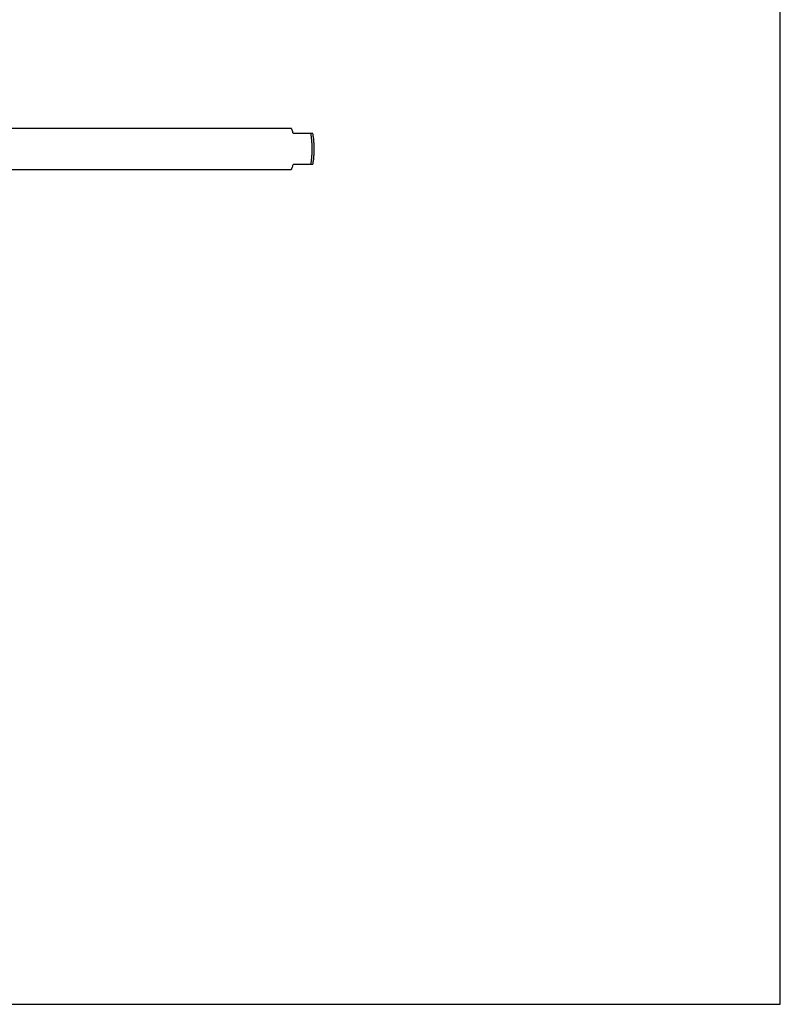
# Model space of a CAD drawing. Header units: inches. Extents: x 0 to 88, y 0 to 68.
# Tile 21 of 22: x 78.8 to 88, y 0 to 11.9. Entities that reach past the tile are written whole.
import ezdxf

# ---------------------------------------------------------------- set-up
doc = ezdxf.new("R2010")
doc.units = ezdxf.units.IN
doc.header["$LTSCALE"] = 4.84
doc.header["$MEASUREMENT"] = 0
doc.layers.get('0').update_dxf_attribs({"linetype": 'CONTINUOUS'})
doc.layers.add('234013M_1_BL48', color=7, linetype='CONTINUOUS')

# ---------------------------------------------------------------- blocks, each defined once
blk = doc.blocks.new('234013M_1_BL48', base_point=(53.873, 36.381))
at = {"layer": '234013M_1_BL48', "color": 7, "linetype": 'CONTINUOUS'}
for p, q in [((76.287, 10.601), (82.076, 10.601)), ((82.104, 10.541), (82.341, 10.541)), ((82.341, 10.161), (82.104, 10.161)), ((72.264, 10.101), (82.076, 10.101))]:
    blk.add_line(p, q, dxfattribs=at)
for points, knots in [([(82.104, 10.541), (82.103, 10.545), (82.101, 10.554), (82.098, 10.566), (82.095, 10.576), (82.091, 10.585), (82.088, 10.592), (82.084, 10.597), (82.08, 10.6), (82.077, 10.601), (82.076, 10.601)], [0, 0, 0, 0, 0.20161, 0.381874, 0.539483, 0.673672, 0.784578, 0.873229, 0.942697, 1, 1, 1, 1]), ([(82.335, 10.351), (82.335, 10.369), (82.334, 10.404), (82.331, 10.454), (82.327, 10.499), (82.322, 10.528), (82.32, 10.541)], [0, 0, 0, 0, 0.280556, 0.5485, 0.791869, 1, 1, 1, 1]), ([(82.36, 10.351), (82.36, 10.37), (82.359, 10.407), (82.356, 10.451), (82.352, 10.484), (82.349, 10.505), (82.346, 10.524), (82.343, 10.536), (82.341, 10.541)], [0, 0, 0, 0, 0.297177, 0.574543, 0.699967, 0.813872, 0.914423, 1, 1, 1, 1]), ([(82.32, 10.161), (82.322, 10.174), (82.327, 10.202), (82.331, 10.248), (82.334, 10.298), (82.335, 10.333), (82.335, 10.351)], [0, 0, 0, 0, 0.208131, 0.4515, 0.719444, 1, 1, 1, 1]), ([(82.341, 10.161), (82.343, 10.166), (82.346, 10.178), (82.349, 10.196), (82.352, 10.218), (82.356, 10.251), (82.359, 10.295), (82.36, 10.332), (82.36, 10.351)], [0, 0, 0, 0, 0.085577, 0.186128, 0.300033, 0.425457, 0.702823, 1, 1, 1, 1]), ([(82.076, 10.101), (82.077, 10.101), (82.08, 10.102), (82.084, 10.105), (82.088, 10.11), (82.091, 10.117), (82.095, 10.125), (82.098, 10.136), (82.101, 10.148), (82.103, 10.156), (82.104, 10.161)], [0, 0, 0, 0, 0.057303, 0.126771, 0.215422, 0.326328, 0.460517, 0.618126, 0.79839, 1, 1, 1, 1])]:
    blk.add_open_spline(points, degree=3, knots=knots, dxfattribs=at)

msp = doc.modelspace()

# ---------------------------------------------------------------- linework, layer by layer
at = {"color": 7, "linetype": 'CONTINUOUS'}
for p, q in [((88, 0), (88, 68)), ((0, 0), (88, 0))]:
    msp.add_line(p, q, dxfattribs=at)

# ---------------------------------------------------------------- block references
at = {"layer": '234013M_1_BL48'}
msp.add_blockref('234013M_1_BL48', (53.873, 36.381), dxfattribs=at)

doc.saveas('drawing.dxf')
